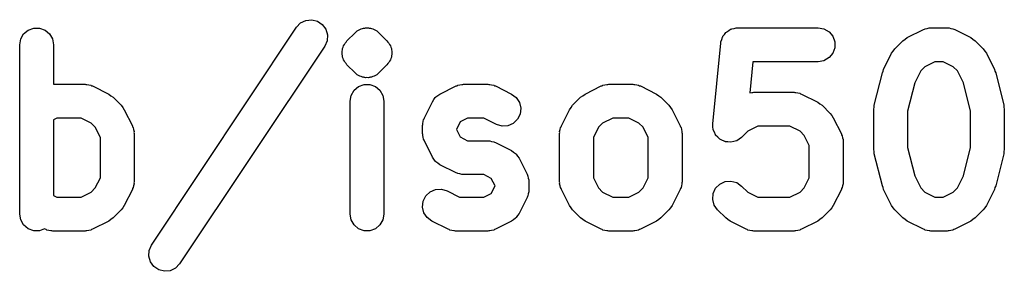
# Model space of a CAD drawing. Extents: x 85 to 363, y -189 to -115.
# Tile 33 of 38: x 313.21 to 321.94, y -172.63 to -170.41. Entities that reach past the tile are written whole.
import ezdxf

# ---------------------------------------------------------------- set-up
doc = ezdxf.new("R2010")
doc.units = 0
doc.header["$MEASUREMENT"] = 0
doc.layers.add('BLACK', color=7, linetype='CONTINUOUS')

msp = doc.modelspace()

# ---------------------------------------------------------------- linework, layer by layer
at = {"layer": 'Black'}
for p, q in [((314.377, -172.403), (315.663, -170.474)), ((315.663, -170.474), (315.699, -170.436)), ((315.699, -170.436), (315.746, -170.413)), ((315.746, -170.413), (315.798, -170.407)), ((315.798, -170.407), (315.848, -170.42)), ((315.848, -170.42), (315.892, -170.449)), ((315.892, -170.449), (315.922, -170.491)), ((313.218, -170.577), (313.244, -170.532)), ((313.244, -170.532), (313.284, -170.499)), ((313.284, -170.499), (313.333, -170.481)), ((313.333, -170.481), (313.385, -170.481)), ((313.385, -170.481), (313.434, -170.499)), ((313.434, -170.499), (313.474, -170.532)), ((313.474, -170.532), (313.5, -170.577)), ((315.922, -170.491), (315.937, -170.541)), ((315.937, -170.541), (315.934, -170.593)), ((316.11, -170.594), (316.182, -170.523)), ((316.182, -170.523), (316.193, -170.515)), ((316.193, -170.515), (316.202, -170.506)), ((316.202, -170.506), (316.208, -170.503)), ((316.208, -170.503), (316.213, -170.499)), ((316.213, -170.499), (316.219, -170.496)), ((316.219, -170.496), (316.225, -170.493)), ((316.225, -170.493), (316.237, -170.489)), ((316.237, -170.489), (316.249, -170.484)), ((316.249, -170.484), (316.256, -170.483)), ((316.256, -170.483), (316.262, -170.481)), ((316.262, -170.481), (316.268, -170.481)), ((316.268, -170.481), (316.275, -170.479)), ((316.275, -170.479), (316.288, -170.48)), ((316.288, -170.48), (316.301, -170.479)), ((316.301, -170.479), (316.307, -170.481)), ((316.307, -170.481), (316.314, -170.481)), ((316.314, -170.481), (316.32, -170.483)), ((316.32, -170.483), (316.327, -170.484)), ((316.327, -170.484), (316.339, -170.489)), ((316.339, -170.489), (316.351, -170.493)), ((316.351, -170.493), (316.357, -170.496)), ((316.357, -170.496), (316.363, -170.499)), ((316.363, -170.499), (316.368, -170.503)), ((316.368, -170.503), (316.374, -170.506)), ((316.374, -170.506), (316.383, -170.515)), ((316.383, -170.515), (316.394, -170.523)), ((316.394, -170.523), (316.465, -170.594)), ((319.433, -170.583), (319.439, -170.563)), ((319.439, -170.563), (319.442, -170.559)), ((319.442, -170.559), (319.444, -170.554)), ((319.444, -170.554), (319.457, -170.538)), ((319.457, -170.538), (319.469, -170.521)), ((319.469, -170.521), (319.474, -170.518)), ((319.474, -170.518), (319.477, -170.514)), ((319.477, -170.514), (319.495, -170.503)), ((319.495, -170.503), (319.512, -170.492)), ((319.512, -170.492), (319.517, -170.49)), ((319.517, -170.49), (319.522, -170.488)), ((319.522, -170.488), (319.543, -170.484)), ((319.543, -170.484), (319.562, -170.479)), ((319.562, -170.479), (319.568, -170.48)), ((319.568, -170.48), (319.574, -170.479)), ((319.574, -170.479), (320.288, -170.479)), ((320.288, -170.479), (320.339, -170.488)), ((320.339, -170.488), (320.384, -170.514)), ((320.384, -170.514), (320.418, -170.554)), ((320.418, -170.554), (320.436, -170.603)), ((321.078, -170.566), (321.221, -170.494)), ((321.221, -170.494), (321.229, -170.492)), ((321.229, -170.492), (321.237, -170.488)), ((321.237, -170.488), (321.254, -170.485)), ((321.254, -170.485), (321.271, -170.48)), ((321.271, -170.48), (321.279, -170.48)), ((321.279, -170.48), (321.288, -170.479)), ((321.288, -170.479), (321.431, -170.479)), ((321.431, -170.479), (321.439, -170.48)), ((321.439, -170.48), (321.448, -170.48)), ((321.448, -170.48), (321.465, -170.485)), ((321.465, -170.485), (321.482, -170.488)), ((321.482, -170.488), (321.49, -170.492)), ((321.49, -170.492), (321.498, -170.494)), ((321.498, -170.494), (321.641, -170.566)), ((313.209, -170.629), (313.218, -170.577)), ((313.209, -172.129), (313.209, -170.629)), ((313.5, -170.577), (313.509, -170.629)), ((313.509, -170.629), (313.509, -170.979)), ((315.913, -170.64), (314.627, -172.569)), ((315.934, -170.593), (315.913, -170.64)), ((316.072, -170.661), (316.077, -170.649)), ((316.077, -170.649), (316.081, -170.637)), ((316.081, -170.637), (316.088, -170.626)), ((316.088, -170.626), (316.094, -170.614)), ((316.094, -170.614), (316.103, -170.605)), ((316.103, -170.605), (316.11, -170.594)), ((316.465, -170.594), (316.473, -170.605)), ((316.473, -170.605), (316.482, -170.614)), ((316.482, -170.614), (316.488, -170.626)), ((316.488, -170.626), (316.495, -170.637)), ((316.495, -170.637), (316.499, -170.649)), ((316.499, -170.649), (316.504, -170.661)), ((319.353, -171.328), (319.424, -170.614)), ((319.424, -170.614), (319.426, -170.608)), ((319.426, -170.603), (319.433, -170.583)), ((319.426, -170.608), (319.426, -170.603)), ((320.436, -170.603), (320.436, -170.655)), ((320.968, -170.665), (321.039, -170.594)), ((321.039, -170.594), (321.059, -170.58)), ((321.059, -170.58), (321.078, -170.566)), ((321.641, -170.566), (321.66, -170.58)), ((321.66, -170.58), (321.68, -170.594)), ((321.68, -170.594), (321.751, -170.665)), ((316.067, -170.687), (316.07, -170.674)), ((316.068, -170.7), (316.067, -170.687)), ((316.067, -170.713), (316.068, -170.7)), ((316.07, -170.726), (316.067, -170.713)), ((316.07, -170.674), (316.072, -170.661)), ((316.072, -170.739), (316.07, -170.726)), ((316.077, -170.751), (316.072, -170.739)), ((316.504, -170.739), (316.499, -170.751)), ((316.504, -170.661), (316.505, -170.674)), ((316.505, -170.726), (316.504, -170.739)), ((316.505, -170.674), (316.509, -170.687)), ((316.509, -170.713), (316.505, -170.726)), ((316.509, -170.687), (316.508, -170.7)), ((316.508, -170.7), (316.509, -170.713)), ((320.418, -170.704), (320.384, -170.743)), ((320.436, -170.655), (320.418, -170.704)), ((320.868, -170.847), (320.939, -170.704)), ((320.939, -170.704), (320.954, -170.685)), ((320.954, -170.685), (320.968, -170.665)), ((321.751, -170.665), (321.765, -170.685)), ((321.765, -170.685), (321.779, -170.704)), ((321.779, -170.704), (321.851, -170.847)), ((316.081, -170.763), (316.077, -170.751)), ((316.088, -170.774), (316.081, -170.763)), ((316.094, -170.786), (316.088, -170.774)), ((316.103, -170.795), (316.094, -170.786)), ((316.11, -170.806), (316.103, -170.795)), ((316.182, -170.877), (316.11, -170.806)), ((316.465, -170.806), (316.394, -170.877)), ((316.473, -170.795), (316.465, -170.806)), ((316.482, -170.786), (316.473, -170.795)), ((316.488, -170.774), (316.482, -170.786)), ((316.495, -170.763), (316.488, -170.774)), ((316.499, -170.751), (316.495, -170.763)), ((319.709, -170.779), (319.682, -171.056)), ((320.288, -170.779), (319.709, -170.779)), ((320.339, -170.77), (320.288, -170.779)), ((320.384, -170.743), (320.339, -170.77)), ((321.234, -170.823), (321.197, -170.86)), ((321.323, -170.779), (321.234, -170.823)), ((321.395, -170.779), (321.323, -170.779)), ((321.485, -170.823), (321.395, -170.779)), ((321.522, -170.86), (321.485, -170.823)), ((316.193, -170.885), (316.182, -170.877)), ((316.202, -170.894), (316.193, -170.885)), ((316.208, -170.897), (316.202, -170.894)), ((316.213, -170.901), (316.208, -170.897)), ((316.219, -170.904), (316.213, -170.901)), ((316.225, -170.907), (316.219, -170.904)), ((316.237, -170.911), (316.225, -170.907)), ((316.249, -170.916), (316.237, -170.911)), ((316.339, -170.911), (316.327, -170.916)), ((316.351, -170.907), (316.339, -170.911)), ((316.357, -170.904), (316.351, -170.907)), ((316.363, -170.901), (316.357, -170.904)), ((316.368, -170.897), (316.363, -170.901)), ((316.374, -170.894), (316.368, -170.897)), ((316.383, -170.885), (316.374, -170.894)), ((316.394, -170.877), (316.383, -170.885)), ((320.785, -171.164), (320.857, -170.878)), ((320.857, -170.878), (320.863, -170.863)), ((320.863, -170.863), (320.868, -170.847)), ((321.197, -170.86), (321.144, -170.967)), ((321.575, -170.967), (321.522, -170.86)), ((321.851, -170.847), (321.855, -170.863)), ((321.855, -170.863), (321.862, -170.878)), ((321.862, -170.878), (321.933, -171.164)), ((313.509, -170.979), (313.788, -170.979)), ((313.788, -170.979), (313.796, -170.98)), ((313.796, -170.98), (313.805, -170.98)), ((313.805, -170.98), (313.822, -170.985)), ((313.822, -170.985), (313.839, -170.988)), ((313.839, -170.988), (313.847, -170.992)), ((313.847, -170.992), (313.855, -170.994)), ((313.855, -170.994), (313.998, -171.066)), ((316.173, -171.032), (316.213, -170.999)), ((316.213, -170.999), (316.262, -170.981)), ((316.256, -170.917), (316.249, -170.916)), ((316.262, -170.919), (316.256, -170.917)), ((316.268, -170.919), (316.262, -170.919)), ((316.262, -170.981), (316.314, -170.981)), ((316.275, -170.921), (316.268, -170.919)), ((316.288, -170.92), (316.275, -170.921)), ((316.301, -170.921), (316.288, -170.92)), ((316.307, -170.919), (316.301, -170.921)), ((316.314, -170.919), (316.307, -170.919)), ((316.32, -170.917), (316.314, -170.919)), ((316.314, -170.981), (316.363, -170.999)), ((316.327, -170.916), (316.32, -170.917)), ((316.363, -170.999), (316.403, -171.032)), ((316.935, -171.066), (317.078, -170.994)), ((317.078, -170.994), (317.086, -170.992)), ((317.086, -170.992), (317.094, -170.988)), ((317.094, -170.988), (317.111, -170.985)), ((317.111, -170.985), (317.128, -170.98)), ((317.128, -170.98), (317.137, -170.98)), ((317.137, -170.98), (317.145, -170.979)), ((317.145, -170.979), (317.359, -170.979)), ((317.359, -170.979), (317.368, -170.98)), ((317.368, -170.98), (317.377, -170.98)), ((317.377, -170.98), (317.393, -170.985)), ((317.393, -170.985), (317.411, -170.988)), ((317.411, -170.988), (317.418, -170.992)), ((317.418, -170.992), (317.426, -170.994)), ((317.426, -170.994), (317.569, -171.066)), ((318.221, -171.066), (318.364, -170.994)), ((318.364, -170.994), (318.372, -170.992)), ((318.372, -170.992), (318.38, -170.988)), ((318.38, -170.988), (318.397, -170.985)), ((318.397, -170.985), (318.414, -170.98)), ((318.414, -170.98), (318.422, -170.98)), ((318.422, -170.98), (318.431, -170.979)), ((318.431, -170.979), (318.645, -170.979)), ((318.645, -170.979), (318.654, -170.98)), ((318.654, -170.98), (318.662, -170.98)), ((318.662, -170.98), (318.679, -170.985)), ((318.679, -170.985), (318.696, -170.988)), ((318.696, -170.988), (318.704, -170.992)), ((318.704, -170.992), (318.712, -170.994)), ((318.712, -170.994), (318.855, -171.066)), ((321.144, -170.967), (321.081, -171.218)), ((321.638, -171.218), (321.575, -170.967)), ((313.998, -171.066), (314.017, -171.08)), ((314.017, -171.08), (314.037, -171.094)), ((316.138, -171.129), (316.147, -171.077)), ((316.147, -171.077), (316.173, -171.032)), ((316.403, -171.032), (316.429, -171.077)), ((316.429, -171.077), (316.438, -171.129)), ((316.899, -171.091), (316.917, -171.079)), ((316.917, -171.079), (316.935, -171.066)), ((317.569, -171.066), (317.611, -171.097)), ((318.182, -171.094), (318.202, -171.08)), ((318.202, -171.08), (318.221, -171.066)), ((318.855, -171.066), (318.874, -171.08)), ((318.874, -171.08), (318.894, -171.094)), ((319.682, -171.056), (319.683, -171.056)), ((319.683, -171.056), (319.699, -171.051)), ((319.699, -171.051), (319.708, -171.052)), ((319.708, -171.052), (319.717, -171.05)), ((319.717, -171.05), (320.074, -171.05)), ((320.074, -171.05), (320.082, -171.052)), ((320.082, -171.052), (320.091, -171.051)), ((320.091, -171.051), (320.108, -171.056)), ((320.108, -171.056), (320.125, -171.059)), ((320.125, -171.059), (320.132, -171.063)), ((320.132, -171.063), (320.141, -171.066)), ((320.141, -171.066), (320.284, -171.137)), ((314.037, -171.094), (314.108, -171.165)), ((314.108, -171.165), (314.122, -171.185)), ((316.138, -172.129), (316.138, -171.129)), ((316.438, -171.129), (316.438, -172.129)), ((316.797, -171.276), (316.868, -171.133)), ((316.868, -171.133), (316.881, -171.115)), ((316.881, -171.115), (316.893, -171.097)), ((316.893, -171.097), (316.897, -171.094)), ((316.897, -171.094), (316.899, -171.091)), ((317.611, -171.097), (317.64, -171.14)), ((317.64, -171.14), (317.652, -171.191)), ((318.097, -171.185), (318.11, -171.165)), ((318.11, -171.165), (318.182, -171.094)), ((318.894, -171.094), (318.965, -171.165)), ((318.965, -171.165), (318.979, -171.185)), ((320.284, -171.137), (320.303, -171.152)), ((320.303, -171.152), (320.323, -171.165)), ((320.323, -171.165), (320.394, -171.237)), ((320.784, -171.182), (320.785, -171.164)), ((321.933, -171.164), (321.935, -171.182)), ((314.122, -171.185), (314.136, -171.204)), ((314.136, -171.204), (314.208, -171.347)), ((317.646, -171.243), (317.623, -171.289)), ((317.652, -171.191), (317.646, -171.243)), ((318.011, -171.347), (318.082, -171.204)), ((318.082, -171.204), (318.097, -171.185)), ((318.979, -171.185), (318.994, -171.204)), ((318.994, -171.204), (319.065, -171.347)), ((320.394, -171.237), (320.408, -171.256)), ((320.408, -171.256), (320.422, -171.276)), ((320.781, -171.2), (320.784, -171.182)), ((320.781, -171.557), (320.781, -171.2)), ((321.081, -171.218), (321.081, -171.539)), ((321.638, -171.539), (321.638, -171.218)), ((321.935, -171.182), (321.938, -171.2)), ((321.938, -171.2), (321.938, -171.557)), ((313.538, -171.279), (313.509, -171.293)), ((313.509, -171.293), (313.509, -171.964)), ((313.753, -171.279), (313.538, -171.279)), ((313.842, -171.323), (313.753, -171.279)), ((313.879, -171.36), (313.842, -171.323)), ((314.208, -171.347), (314.21, -171.355)), ((316.781, -171.343), (316.782, -171.334)), ((316.781, -171.414), (316.781, -171.343)), ((316.782, -171.326), (316.787, -171.309)), ((316.782, -171.334), (316.782, -171.326)), ((316.787, -171.309), (316.79, -171.292)), ((316.79, -171.292), (316.794, -171.284)), ((316.794, -171.284), (316.797, -171.276)), ((317.114, -171.312), (317.081, -171.378)), ((317.18, -171.279), (317.114, -171.312)), ((317.324, -171.279), (317.18, -171.279)), ((317.435, -171.334), (317.324, -171.279)), ((317.485, -171.349), (317.435, -171.334)), ((317.537, -171.346), (317.485, -171.349)), ((317.585, -171.325), (317.537, -171.346)), ((317.623, -171.289), (317.585, -171.325)), ((318.008, -171.355), (318.011, -171.347)), ((318.377, -171.323), (318.34, -171.36)), ((318.466, -171.279), (318.377, -171.323)), ((318.61, -171.279), (318.466, -171.279)), ((318.699, -171.323), (318.61, -171.279)), ((318.736, -171.36), (318.699, -171.323)), ((319.065, -171.347), (319.067, -171.355)), ((319.353, -171.329), (319.353, -171.328)), ((319.353, -171.33), (319.353, -171.329)), ((319.355, -171.355), (319.353, -171.33)), ((319.752, -171.35), (319.663, -171.395)), ((320.038, -171.35), (319.752, -171.35)), ((320.128, -171.395), (320.038, -171.35)), ((320.422, -171.276), (320.494, -171.419)), ((313.924, -171.45), (313.879, -171.36)), ((314.21, -171.355), (314.215, -171.363)), ((314.215, -171.363), (314.218, -171.38)), ((314.218, -171.38), (314.223, -171.397)), ((314.223, -171.397), (314.222, -171.406)), ((314.222, -171.406), (314.224, -171.414)), ((314.224, -171.414), (314.224, -171.843)), ((316.782, -171.423), (316.781, -171.414)), ((316.782, -171.431), (316.782, -171.423)), ((316.787, -171.448), (316.782, -171.431)), ((317.081, -171.378), (317.081, -171.379)), ((317.081, -171.379), (317.114, -171.445)), ((317.995, -171.414), (317.997, -171.406)), ((317.995, -171.843), (317.995, -171.414)), ((317.996, -171.397), (318.001, -171.38)), ((317.997, -171.406), (317.996, -171.397)), ((318.001, -171.38), (318.004, -171.363)), ((318.004, -171.363), (318.008, -171.355)), ((318.34, -171.36), (318.295, -171.45)), ((318.781, -171.45), (318.736, -171.36)), ((319.067, -171.355), (319.072, -171.363)), ((319.072, -171.363), (319.075, -171.38)), ((319.075, -171.38), (319.08, -171.397)), ((319.08, -171.397), (319.079, -171.406)), ((319.079, -171.406), (319.081, -171.414)), ((319.081, -171.414), (319.081, -171.843)), ((319.357, -171.38), (319.355, -171.355)), ((319.357, -171.381), (319.357, -171.38)), ((319.357, -171.382), (319.357, -171.381)), ((319.368, -171.404), (319.357, -171.382)), ((319.378, -171.427), (319.368, -171.404)), ((319.379, -171.428), (319.378, -171.427)), ((319.379, -171.429), (319.379, -171.428)), ((319.397, -171.447), (319.379, -171.429)), ((319.663, -171.395), (319.608, -171.449)), ((320.165, -171.432), (320.128, -171.395)), ((320.209, -171.521), (320.165, -171.432)), ((320.494, -171.419), (320.496, -171.427)), ((320.496, -171.427), (320.5, -171.434)), ((320.5, -171.434), (320.503, -171.452)), ((313.924, -171.807), (313.924, -171.45)), ((316.79, -171.466), (316.787, -171.448)), ((316.794, -171.473), (316.79, -171.466)), ((316.797, -171.481), (316.794, -171.473)), ((316.868, -171.624), (316.797, -171.481)), ((317.114, -171.445), (317.18, -171.479)), ((317.18, -171.479), (317.359, -171.479)), ((317.359, -171.479), (317.368, -171.48)), ((317.368, -171.48), (317.377, -171.48)), ((317.377, -171.48), (317.393, -171.485)), ((317.393, -171.485), (317.411, -171.488)), ((317.411, -171.488), (317.418, -171.492)), ((317.418, -171.492), (317.426, -171.494)), ((317.426, -171.494), (317.569, -171.566)), ((318.295, -171.45), (318.295, -171.807)), ((318.781, -171.807), (318.781, -171.45)), ((319.415, -171.465), (319.397, -171.447)), ((319.416, -171.465), (319.415, -171.465)), ((319.416, -171.466), (319.416, -171.465)), ((319.439, -171.476), (319.416, -171.466)), ((319.462, -171.487), (319.439, -171.476)), ((319.463, -171.487), (319.462, -171.487)), ((319.463, -171.488), (319.463, -171.487)), ((319.488, -171.49), (319.463, -171.488)), ((319.513, -171.492), (319.488, -171.49)), ((319.514, -171.492), (319.513, -171.492)), ((319.515, -171.492), (319.514, -171.492)), ((319.54, -171.486), (319.515, -171.492)), ((319.564, -171.48), (319.54, -171.486)), ((319.565, -171.479), (319.564, -171.48)), ((319.566, -171.479), (319.565, -171.479)), ((319.586, -171.464), (319.566, -171.479)), ((319.607, -171.45), (319.586, -171.464)), ((319.608, -171.449), (319.607, -171.45)), ((319.608, -171.449), (319.608, -171.449)), ((320.209, -171.807), (320.209, -171.521)), ((320.503, -171.452), (320.508, -171.469)), ((320.508, -171.469), (320.508, -171.477)), ((320.508, -171.477), (320.509, -171.486)), ((320.509, -171.486), (320.509, -171.843)), ((317.569, -171.566), (317.587, -171.579)), ((317.587, -171.579), (317.605, -171.591)), ((317.605, -171.591), (317.608, -171.594)), ((317.608, -171.594), (317.611, -171.597)), ((317.611, -171.597), (317.623, -171.615)), ((320.784, -171.575), (320.781, -171.557)), ((320.785, -171.594), (320.784, -171.575)), ((320.857, -171.879), (320.785, -171.594)), ((321.081, -171.539), (321.144, -171.791)), ((321.575, -171.791), (321.638, -171.539)), ((321.933, -171.594), (321.862, -171.879)), ((321.935, -171.575), (321.933, -171.594)), ((321.938, -171.557), (321.935, -171.575)), ((316.881, -171.642), (316.868, -171.624)), ((316.893, -171.66), (316.881, -171.642)), ((316.897, -171.663), (316.893, -171.66)), ((316.899, -171.666), (316.897, -171.663)), ((316.917, -171.678), (316.899, -171.666)), ((316.935, -171.691), (316.917, -171.678)), ((317.078, -171.763), (316.935, -171.691)), ((317.623, -171.615), (317.636, -171.633)), ((317.636, -171.633), (317.708, -171.776)), ((317.086, -171.765), (317.078, -171.763)), ((317.094, -171.77), (317.086, -171.765)), ((317.111, -171.773), (317.094, -171.77)), ((317.128, -171.778), (317.111, -171.773)), ((317.137, -171.777), (317.128, -171.778)), ((317.145, -171.779), (317.137, -171.777)), ((317.324, -171.779), (317.145, -171.779)), ((317.39, -171.812), (317.324, -171.779)), ((317.708, -171.776), (317.71, -171.784)), ((317.71, -171.784), (317.715, -171.792)), ((313.879, -171.897), (313.924, -171.807)), ((314.223, -171.86), (314.218, -171.877)), ((314.224, -171.843), (314.222, -171.851)), ((314.222, -171.851), (314.223, -171.86)), ((317.424, -171.878), (317.39, -171.812)), ((317.715, -171.792), (317.718, -171.809)), ((317.718, -171.809), (317.723, -171.826)), ((317.723, -171.826), (317.722, -171.834)), ((317.722, -171.834), (317.724, -171.843)), ((317.724, -171.843), (317.724, -171.914)), ((317.997, -171.851), (317.995, -171.843)), ((317.996, -171.86), (317.997, -171.851)), ((318.001, -171.877), (317.996, -171.86)), ((318.295, -171.807), (318.34, -171.897)), ((318.736, -171.897), (318.781, -171.807)), ((319.08, -171.86), (319.075, -171.877)), ((319.081, -171.843), (319.079, -171.851)), ((319.079, -171.851), (319.08, -171.86)), ((319.379, -171.9), (319.416, -171.863)), ((319.416, -171.863), (319.463, -171.841)), ((319.463, -171.841), (319.515, -171.836)), ((319.515, -171.836), (319.566, -171.85)), ((319.566, -171.85), (319.608, -171.88)), ((320.165, -171.897), (320.209, -171.807)), ((320.508, -171.86), (320.503, -171.877)), ((320.509, -171.843), (320.508, -171.851)), ((320.508, -171.851), (320.508, -171.86)), ((321.144, -171.791), (321.197, -171.897)), ((321.522, -171.897), (321.575, -171.791)), ((313.753, -171.979), (313.842, -171.934)), ((313.842, -171.934), (313.879, -171.897)), ((314.208, -171.91), (314.136, -172.053)), ((314.21, -171.902), (314.208, -171.91)), ((314.215, -171.894), (314.21, -171.902)), ((314.218, -171.877), (314.215, -171.894)), ((316.81, -171.968), (316.848, -171.932)), ((316.848, -171.932), (316.896, -171.911)), ((316.896, -171.911), (316.948, -171.908)), ((316.948, -171.908), (316.998, -171.923)), ((316.998, -171.923), (317.109, -171.979)), ((317.324, -171.979), (317.39, -171.945)), ((317.39, -171.945), (317.424, -171.879)), ((317.424, -171.879), (317.424, -171.878)), ((317.718, -171.948), (317.715, -171.966)), ((317.723, -171.931), (317.718, -171.948)), ((317.724, -171.914), (317.722, -171.923)), ((317.722, -171.923), (317.723, -171.931)), ((318.004, -171.894), (318.001, -171.877)), ((318.008, -171.902), (318.004, -171.894)), ((318.011, -171.91), (318.008, -171.902)), ((318.082, -172.053), (318.011, -171.91)), ((318.34, -171.897), (318.377, -171.934)), ((318.377, -171.934), (318.466, -171.979)), ((318.61, -171.979), (318.699, -171.934)), ((318.699, -171.934), (318.736, -171.897)), ((319.065, -171.91), (318.994, -172.053)), ((319.067, -171.902), (319.065, -171.91)), ((319.072, -171.894), (319.067, -171.902)), ((319.075, -171.877), (319.072, -171.894)), ((319.353, -171.999), (319.357, -171.947)), ((319.357, -171.947), (319.379, -171.9)), ((319.608, -171.88), (319.663, -171.934)), ((319.663, -171.934), (319.752, -171.979)), ((320.038, -171.979), (320.128, -171.934)), ((320.128, -171.934), (320.165, -171.897)), ((320.494, -171.91), (320.422, -172.053)), ((320.496, -171.902), (320.494, -171.91)), ((320.5, -171.894), (320.496, -171.902)), ((320.503, -171.877), (320.5, -171.894)), ((320.863, -171.894), (320.857, -171.879)), ((320.868, -171.91), (320.863, -171.894)), ((320.939, -172.053), (320.868, -171.91)), ((321.197, -171.897), (321.234, -171.934)), ((321.234, -171.934), (321.323, -171.979)), ((321.395, -171.979), (321.485, -171.934)), ((321.485, -171.934), (321.522, -171.897)), ((321.851, -171.91), (321.779, -172.053)), ((321.855, -171.894), (321.851, -171.91)), ((321.862, -171.879), (321.855, -171.894)), ((313.509, -171.964), (313.538, -171.979)), ((313.538, -171.979), (313.753, -171.979)), ((316.781, -172.066), (316.787, -172.014)), ((316.787, -172.014), (316.81, -171.968)), ((317.109, -171.979), (317.324, -171.979)), ((317.708, -171.981), (317.636, -172.124)), ((317.71, -171.973), (317.708, -171.981)), ((317.715, -171.966), (317.71, -171.973)), ((318.466, -171.979), (318.61, -171.979)), ((319.366, -172.049), (319.353, -171.999)), ((319.752, -171.979), (320.038, -171.979)), ((321.323, -171.979), (321.395, -171.979)), ((313.218, -172.18), (313.209, -172.129)), ((314.108, -172.092), (314.037, -172.163)), ((314.122, -172.072), (314.108, -172.092)), ((314.136, -172.053), (314.122, -172.072)), ((316.147, -172.18), (316.138, -172.129)), ((316.438, -172.129), (316.429, -172.18)), ((316.793, -172.117), (316.781, -172.066)), ((316.822, -172.16), (316.793, -172.117)), ((317.636, -172.124), (317.623, -172.142)), ((318.097, -172.072), (318.082, -172.053)), ((318.11, -172.092), (318.097, -172.072)), ((318.182, -172.163), (318.11, -172.092)), ((318.965, -172.092), (318.894, -172.163)), ((318.979, -172.072), (318.965, -172.092)), ((318.994, -172.053), (318.979, -172.072)), ((319.396, -172.092), (319.366, -172.049)), ((319.468, -172.163), (319.396, -172.092)), ((320.394, -172.092), (320.323, -172.163)), ((320.408, -172.072), (320.394, -172.092)), ((320.422, -172.053), (320.408, -172.072)), ((320.954, -172.072), (320.939, -172.053)), ((320.968, -172.092), (320.954, -172.072)), ((321.039, -172.163), (320.968, -172.092)), ((321.751, -172.092), (321.68, -172.163)), ((321.765, -172.072), (321.751, -172.092)), ((321.779, -172.053), (321.765, -172.072)), ((313.244, -172.225), (313.218, -172.18)), ((313.998, -172.191), (313.855, -172.263)), ((314.017, -172.177), (313.998, -172.191)), ((314.037, -172.163), (314.017, -172.177)), ((316.173, -172.225), (316.147, -172.18)), ((316.429, -172.18), (316.403, -172.225)), ((316.864, -172.191), (316.822, -172.16)), ((317.007, -172.263), (316.864, -172.191)), ((317.569, -172.191), (317.426, -172.263)), ((317.587, -172.178), (317.569, -172.191)), ((317.605, -172.166), (317.587, -172.178)), ((317.608, -172.163), (317.605, -172.166)), ((317.611, -172.16), (317.608, -172.163)), ((317.623, -172.142), (317.611, -172.16)), ((318.202, -172.177), (318.182, -172.163)), ((318.221, -172.191), (318.202, -172.177)), ((318.364, -172.263), (318.221, -172.191)), ((318.855, -172.191), (318.712, -172.263)), ((318.874, -172.177), (318.855, -172.191)), ((318.894, -172.163), (318.874, -172.177)), ((319.487, -172.177), (319.468, -172.163)), ((319.507, -172.191), (319.487, -172.177)), ((319.649, -172.263), (319.507, -172.191)), ((320.284, -172.191), (320.141, -172.263)), ((320.303, -172.177), (320.284, -172.191)), ((320.323, -172.163), (320.303, -172.177)), ((321.059, -172.177), (321.039, -172.163)), ((321.078, -172.191), (321.059, -172.177)), ((321.221, -172.263), (321.078, -172.191)), ((321.641, -172.191), (321.498, -172.263)), ((321.66, -172.177), (321.641, -172.191)), ((321.68, -172.163), (321.66, -172.177)), ((313.284, -172.258), (313.244, -172.225)), ((313.333, -172.276), (313.284, -172.258)), ((313.385, -172.276), (313.333, -172.276)), ((313.43, -172.26), (313.385, -172.276)), ((313.435, -172.263), (313.43, -172.26)), ((313.443, -172.265), (313.435, -172.263)), ((313.451, -172.27), (313.443, -172.265)), ((313.468, -172.273), (313.451, -172.27)), ((313.485, -172.278), (313.468, -172.273)), ((313.494, -172.277), (313.485, -172.278)), ((313.502, -172.279), (313.494, -172.277)), ((313.788, -172.279), (313.502, -172.279)), ((313.796, -172.277), (313.788, -172.279)), ((313.805, -172.278), (313.796, -172.277)), ((313.822, -172.273), (313.805, -172.278)), ((313.839, -172.27), (313.822, -172.273)), ((313.847, -172.265), (313.839, -172.27)), ((313.855, -172.263), (313.847, -172.265)), ((316.213, -172.258), (316.173, -172.225)), ((316.262, -172.276), (316.213, -172.258)), ((316.314, -172.276), (316.262, -172.276)), ((316.363, -172.258), (316.314, -172.276)), ((316.403, -172.225), (316.363, -172.258)), ((317.015, -172.265), (317.007, -172.263)), ((317.022, -172.27), (317.015, -172.265)), ((317.04, -172.273), (317.022, -172.27)), ((317.057, -172.278), (317.04, -172.273)), ((317.065, -172.277), (317.057, -172.278)), ((317.074, -172.279), (317.065, -172.277)), ((317.359, -172.279), (317.074, -172.279)), ((317.368, -172.277), (317.359, -172.279)), ((317.377, -172.278), (317.368, -172.277)), ((317.393, -172.273), (317.377, -172.278)), ((317.411, -172.27), (317.393, -172.273)), ((317.418, -172.265), (317.411, -172.27)), ((317.426, -172.263), (317.418, -172.265)), ((318.372, -172.265), (318.364, -172.263)), ((318.38, -172.27), (318.372, -172.265)), ((318.397, -172.273), (318.38, -172.27)), ((318.414, -172.278), (318.397, -172.273)), ((318.422, -172.277), (318.414, -172.278)), ((318.431, -172.279), (318.422, -172.277)), ((318.645, -172.279), (318.431, -172.279)), ((318.654, -172.277), (318.645, -172.279)), ((318.662, -172.278), (318.654, -172.277)), ((318.679, -172.273), (318.662, -172.278)), ((318.696, -172.27), (318.679, -172.273)), ((318.704, -172.265), (318.696, -172.27)), ((318.712, -172.263), (318.704, -172.265)), ((319.658, -172.265), (319.649, -172.263)), ((319.665, -172.27), (319.658, -172.265)), ((319.683, -172.273), (319.665, -172.27)), ((319.699, -172.278), (319.683, -172.273)), ((319.708, -172.277), (319.699, -172.278)), ((319.717, -172.279), (319.708, -172.277)), ((320.074, -172.279), (319.717, -172.279)), ((320.082, -172.277), (320.074, -172.279)), ((320.091, -172.278), (320.082, -172.277)), ((320.108, -172.273), (320.091, -172.278)), ((320.125, -172.27), (320.108, -172.273)), ((320.132, -172.265), (320.125, -172.27)), ((320.141, -172.263), (320.132, -172.265)), ((321.229, -172.265), (321.221, -172.263)), ((321.237, -172.27), (321.229, -172.265)), ((321.254, -172.273), (321.237, -172.27)), ((321.271, -172.278), (321.254, -172.273)), ((321.279, -172.277), (321.271, -172.278)), ((321.288, -172.279), (321.279, -172.277)), ((321.431, -172.279), (321.288, -172.279)), ((321.439, -172.277), (321.431, -172.279)), ((321.448, -172.278), (321.439, -172.277)), ((321.465, -172.273), (321.448, -172.278)), ((321.482, -172.27), (321.465, -172.273)), ((321.49, -172.265), (321.482, -172.27)), ((321.498, -172.263), (321.49, -172.265)), ((314.353, -172.502), (314.356, -172.45)), ((314.356, -172.45), (314.377, -172.403)), ((314.368, -172.552), (314.353, -172.502)), ((314.399, -172.594), (314.368, -172.552)), ((314.627, -172.569), (314.591, -172.607)), ((314.442, -172.623), (314.399, -172.594)), ((314.493, -172.635), (314.442, -172.623)), ((314.544, -172.63), (314.493, -172.635)), ((314.591, -172.607), (314.544, -172.63))]:
    msp.add_line(p, q, dxfattribs=at)

doc.saveas('drawing.dxf')
